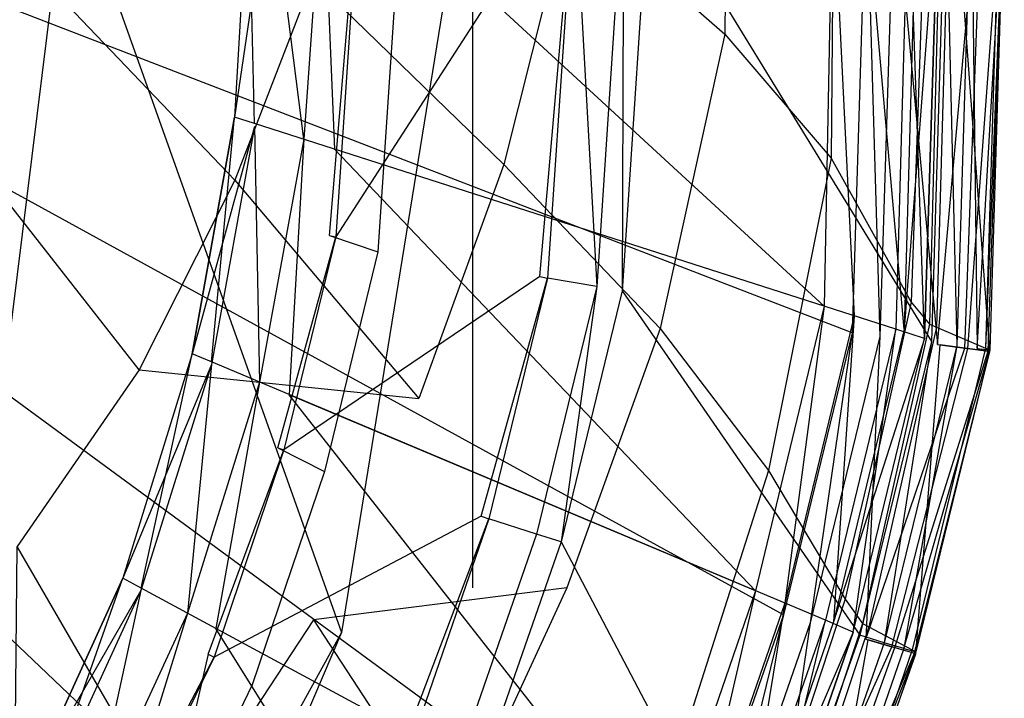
# Model space of a CAD drawing. Extents: x 0 to 0.36, y -0.56 to 0.
# Tile 15 of 40: x 0.276 to 0.36, y -0.422 to -0.365. Entities that reach past the tile are written whole.
import ezdxf

# ---------------------------------------------------------------- set-up
doc = ezdxf.new("R2010")
doc.units = 0
for name, color, linetype in [('L0_DECKEL_N_5638H0__0___REPLACE', 7, 'CONTINUOUS'), ('L1_WC_N_5638H0__0___REPLACEMTFO', 7, 'CONTINUOUS'), ('L2_SITZ_N_5638H0__0___REPLACEMT', 7, 'CONTINUOUS')]:
    doc.layers.add(name, color=color, linetype=linetype)

msp = doc.modelspace()

# ---------------------------------------------------------------- linework, layer by layer
at = {"layer": 'L0_DECKEL_N_5638H0__0___REPLACE', "color": 8}
for points, invisible_edges in [([(0.290975, -0.500976, 0.400515), (0.18, -0.326887, 0.400365), (0.272056, -0.51703, 0.400312), (0.290975, -0.500976, 0.400515)], 14), ([(0.34822, -0.352604, 0.400307), (0.18, -0.326887, 0.400365), (0.347028, -0.391289, 0.400305), (0.34822, -0.352604, 0.400307)], 14), ([(0.347028, -0.391289, 0.400305), (0.18, -0.326887, 0.400365), (0.341158, -0.415357, 0.400294), (0.347028, -0.391289, 0.400305)], 14), ([(0.321516, -0.461413, 0.400301), (0.18, -0.326887, 0.400365), (0.307423, -0.482196, 0.400202), (0.321516, -0.461413, 0.400301)], 14), ([(0.307423, -0.482196, 0.400202), (0.18, -0.326887, 0.400365), (0.290975, -0.500976, 0.400515), (0.307423, -0.482196, 0.400202)], 14), ([(0.332894, -0.439097, 0.400319), (0.18, -0.326887, 0.400365), (0.321516, -0.461413, 0.400301), (0.332894, -0.439097, 0.400319)], 14), ([(0.341158, -0.415357, 0.400294), (0.18, -0.326887, 0.400365), (0.332894, -0.439097, 0.400319), (0.341158, -0.415357, 0.400294)], 14), ([(0.349386, -0.391607, 0.400305), (0.34822, -0.352604, 0.400307), (0.347028, -0.391289, 0.400305), (0.349386, -0.391607, 0.400305)], 13), ([(0.34822, -0.352604, 0.400307), (0.349386, -0.391607, 0.400305), (0.350589, -0.352565, 0.400307), (0.34822, -0.352604, 0.400307)], 14), ([(0.354304, -0.392272, 0.39833), (0.350589, -0.352565, 0.400307), (0.349386, -0.391607, 0.400305), (0.354304, -0.392272, 0.39833)], 13), ([(0.350589, -0.352565, 0.400307), (0.354304, -0.392272, 0.39833), (0.355541, -0.352487, 0.398331), (0.350589, -0.352565, 0.400307)], 14), ([(0.357866, -0.352446, 0.393562), (0.354304, -0.392272, 0.39833), (0.356629, -0.392586, 0.393562), (0.357866, -0.352446, 0.393562)], 13), ([(0.354304, -0.392272, 0.39833), (0.357866, -0.352446, 0.393562), (0.355541, -0.352487, 0.398331), (0.354304, -0.392272, 0.39833)], 14), ([(0.355747, -0.352482, 0.362309), (0.358754, -0.392874, 0.362309), (0.35452, -0.392302, 0.362309), (0.355747, -0.352482, 0.362309)], 13), ([(0.358754, -0.392874, 0.362309), (0.355747, -0.352482, 0.362309), (0.36, -0.352412, 0.362309), (0.358754, -0.392874, 0.362309)], 14), ([(0.358112, -0.352442, 0.389961), (0.356629, -0.392586, 0.393562), (0.356874, -0.392619, 0.389961), (0.358112, -0.352442, 0.389961)], 13), ([(0.356629, -0.392586, 0.393562), (0.358112, -0.352442, 0.389961), (0.357866, -0.352446, 0.393562), (0.356629, -0.392586, 0.393562)], 14), ([(0.359867, -0.352415, 0.364263), (0.356874, -0.392619, 0.389961), (0.358621, -0.392856, 0.364262), (0.359867, -0.352415, 0.364263)], 13), ([(0.356874, -0.392619, 0.389961), (0.359867, -0.352415, 0.364263), (0.358112, -0.352442, 0.389961), (0.356874, -0.392619, 0.389961)], 14), ([(0.36, -0.352412, 0.362309), (0.358621, -0.392856, 0.364262), (0.358754, -0.392874, 0.362309), (0.36, -0.352412, 0.362309)], 13), ([(0.358621, -0.392856, 0.364262), (0.36, -0.352412, 0.362309), (0.359867, -0.352415, 0.364263), (0.358621, -0.392856, 0.364262)], 14), ([(0.343431, -0.416024, 0.400294), (0.347028, -0.391289, 0.400305), (0.341158, -0.415357, 0.400294), (0.343431, -0.416024, 0.400294)], 13), ([(0.347028, -0.391289, 0.400305), (0.343431, -0.416024, 0.400294), (0.349386, -0.391607, 0.400305), (0.347028, -0.391289, 0.400305)], 14), ([(0.348182, -0.417419, 0.398319), (0.349386, -0.391607, 0.400305), (0.343431, -0.416024, 0.400294), (0.348182, -0.417419, 0.398319)], 13), ([(0.349386, -0.391607, 0.400305), (0.348182, -0.417419, 0.398319), (0.354304, -0.392272, 0.39833), (0.349386, -0.391607, 0.400305)], 14), ([(0.348182, -0.417419, 0.398319), (0.356629, -0.392586, 0.393562), (0.354304, -0.392272, 0.39833), (0.348182, -0.417419, 0.398319)], 14), ([(0.35452, -0.392302, 0.362309), (0.352461, -0.418677, 0.362298), (0.34838, -0.417479, 0.362298), (0.35452, -0.392302, 0.362309)], 13), ([(0.352461, -0.418677, 0.362298), (0.35452, -0.392302, 0.362309), (0.358754, -0.392874, 0.362309), (0.352461, -0.418677, 0.362298)], 14), ([(0.356629, -0.392586, 0.393562), (0.348182, -0.417419, 0.398319), (0.350413, -0.418075, 0.393551), (0.356629, -0.392586, 0.393562)], 13), ([(0.350413, -0.418075, 0.393551), (0.356874, -0.392619, 0.389961), (0.356629, -0.392586, 0.393562), (0.350413, -0.418075, 0.393551)], 14), ([(0.356874, -0.392619, 0.389961), (0.350413, -0.418075, 0.393551), (0.350649, -0.418144, 0.38995), (0.356874, -0.392619, 0.389961)], 13), ([(0.350649, -0.418144, 0.38995), (0.358621, -0.392856, 0.364262), (0.356874, -0.392619, 0.389961), (0.350649, -0.418144, 0.38995)], 14), ([(0.358621, -0.392856, 0.364262), (0.350649, -0.418144, 0.38995), (0.352333, -0.418639, 0.364251), (0.358621, -0.392856, 0.364262)], 13), ([(0.352333, -0.418639, 0.364251), (0.358754, -0.392874, 0.362309), (0.358621, -0.392856, 0.364262), (0.352333, -0.418639, 0.364251)], 14), ([(0.358754, -0.392874, 0.362309), (0.352333, -0.418639, 0.364251), (0.352461, -0.418677, 0.362298), (0.358754, -0.392874, 0.362309)], 13), ([(0.335077, -0.440023, 0.400319), (0.341158, -0.415357, 0.400294), (0.332894, -0.439097, 0.400319), (0.335077, -0.440023, 0.400319)], 13), ([(0.341158, -0.415357, 0.400294), (0.335077, -0.440023, 0.400319), (0.343431, -0.416024, 0.400294), (0.341158, -0.415357, 0.400294)], 14), ([(0.339637, -0.441957, 0.398344), (0.343431, -0.416024, 0.400294), (0.335077, -0.440023, 0.400319), (0.339637, -0.441957, 0.398344)], 13), ([(0.343431, -0.416024, 0.400294), (0.339637, -0.441957, 0.398344), (0.348182, -0.417419, 0.398319), (0.343431, -0.416024, 0.400294)], 14), ([(0.339637, -0.441957, 0.398344), (0.350413, -0.418075, 0.393551), (0.348182, -0.417419, 0.398319), (0.339637, -0.441957, 0.398344)], 14), ([(0.34838, -0.417479, 0.362298), (0.343749, -0.443704, 0.362323), (0.33983, -0.442041, 0.362323), (0.34838, -0.417479, 0.362298)], 13), ([(0.343749, -0.443704, 0.362323), (0.34838, -0.417479, 0.362298), (0.352461, -0.418677, 0.362298), (0.343749, -0.443704, 0.362323)], 14), ([(0.350413, -0.418075, 0.393551), (0.339637, -0.441957, 0.398344), (0.341782, -0.442868, 0.393576), (0.350413, -0.418075, 0.393551)], 13), ([(0.341782, -0.442868, 0.393576), (0.350649, -0.418144, 0.38995), (0.350413, -0.418075, 0.393551), (0.341782, -0.442868, 0.393576)], 14), ([(0.350649, -0.418144, 0.38995), (0.341782, -0.442868, 0.393576), (0.342009, -0.442964, 0.389975), (0.350649, -0.418144, 0.38995)], 13), ([(0.342009, -0.442964, 0.389975), (0.352333, -0.418639, 0.364251), (0.350649, -0.418144, 0.38995), (0.342009, -0.442964, 0.389975)], 14), ([(0.352333, -0.418639, 0.364251), (0.342009, -0.442964, 0.389975), (0.343626, -0.443651, 0.364276), (0.352333, -0.418639, 0.364251)], 13), ([(0.343626, -0.443651, 0.364276), (0.352461, -0.418677, 0.362298), (0.352333, -0.418639, 0.364251), (0.343626, -0.443651, 0.364276)], 14), ([(0.352461, -0.418677, 0.362298), (0.343626, -0.443651, 0.364276), (0.343749, -0.443704, 0.362323), (0.352461, -0.418677, 0.362298)], 13)]:
    msp.add_3dface(points, dxfattribs=dict(at, invisible_edges=invisible_edges))
at = {"layer": 'L1_WC_N_5638H0__0___REPLACEMTFO', "color": 8}
for points, invisible_edges in [([(0.336437, -0.333849, 0.245217), (0.336152, -0.365787, 0.243767), (0.322982, -0.3543, 0.219392), (0.336437, -0.333849, 0.245217)], 14), ([(0.336437, -0.333849, 0.245217), (0.345483, -0.342179, 0.270498), (0.336152, -0.365787, 0.243767), (0.336437, -0.333849, 0.245217)], 14), ([(0.345483, -0.342179, 0.270498), (0.345225, -0.37637, 0.269548), (0.336152, -0.365787, 0.243767), (0.345483, -0.342179, 0.270498)], 14), ([(0.345483, -0.342179, 0.270498), (0.353394, -0.35047, 0.297027), (0.345225, -0.37637, 0.269548), (0.345483, -0.342179, 0.270498)], 14), ([(0.294345, -0.378254, 0.191598), (0.274365, -0.357336, 0.171709), (0.280268, -0.343454, 0.173575), (0.294345, -0.378254, 0.191598)], 14), ([(0.300987, -0.361058, 0.193596), (0.294345, -0.378254, 0.191598), (0.280268, -0.343454, 0.173575), (0.300987, -0.361058, 0.193596)], 14), ([(0.314629, -0.347793, 0.243453), (0.314629, -0.413055, 0.289511), (0.326745, -0.343682, 0.285557), (0.314629, -0.347793, 0.243453)], 14), ([(0.280126, -0.351277, 0.20776), (0.303436, -0.416852, 0.250613), (0.314629, -0.347793, 0.243453), (0.280126, -0.351277, 0.20776)], 14), ([(0.314629, -0.413055, 0.289511), (0.314629, -0.347793, 0.243453), (0.303436, -0.416852, 0.250613), (0.314629, -0.413055, 0.289511)], 13), ([(0.353394, -0.35047, 0.297027), (0.352053, -0.388671, 0.296705), (0.345225, -0.37637, 0.269548), (0.353394, -0.35047, 0.297027)], 14), ([(0.353394, -0.35047, 0.297027), (0.354614, -0.351666, 0.302963), (0.352053, -0.388671, 0.296705), (0.353394, -0.35047, 0.297027)], 14), ([(0.228488, -0.353605, 0.18391), (0.271559, -0.420071, 0.217636), (0.280126, -0.351277, 0.20776), (0.228488, -0.353605, 0.18391)], 14), ([(0.303436, -0.416852, 0.250613), (0.280126, -0.351277, 0.20776), (0.271559, -0.420071, 0.217636), (0.303436, -0.416852, 0.250613)], 13), ([(0.354614, -0.351666, 0.302963), (0.353618, -0.390539, 0.302963), (0.352053, -0.388671, 0.296705), (0.354614, -0.351666, 0.302963)], 14), ([(0.354614, -0.351666, 0.302963), (0.355336, -0.351742, 0.308296), (0.353618, -0.390539, 0.302963), (0.354614, -0.351666, 0.302963)], 14), ([(0.355336, -0.351742, 0.308296), (0.354203, -0.390791, 0.308296), (0.353618, -0.390539, 0.302963), (0.355336, -0.351742, 0.308296)], 14), ([(0.355336, -0.351742, 0.308296), (0.35962, -0.352286, 0.346485), (0.354203, -0.390791, 0.308296), (0.355336, -0.351742, 0.308296)], 14), ([(0.302424, -0.382986, 0.273857), (0.305014, -0.352092, 0.274013), (0.304475, -0.352074, 0.271784), (0.302424, -0.382986, 0.273857)], 14), ([(0.304475, -0.352074, 0.271784), (0.30867, -0.352304, 0.266555), (0.302424, -0.382986, 0.273857), (0.304475, -0.352074, 0.271784)], 14), ([(0.305014, -0.352092, 0.274013), (0.302424, -0.382986, 0.273857), (0.302958, -0.38309, 0.276029), (0.305014, -0.352092, 0.274013)], 13), ([(0.30867, -0.352304, 0.266555), (0.306542, -0.384373, 0.268861), (0.302424, -0.382986, 0.273857), (0.30867, -0.352304, 0.266555)], 14), ([(0.305014, -0.352092, 0.274013), (0.302958, -0.38309, 0.276029), (0.322636, -0.352658, 0.346828), (0.305014, -0.352092, 0.274013)], 14), ([(0.322636, -0.352658, 0.346828), (0.302958, -0.38309, 0.276029), (0.320378, -0.386491, 0.346906), (0.322636, -0.352658, 0.346828)], 14), ([(0.320378, -0.386491, 0.346906), (0.323299, -0.352679, 0.349567), (0.322636, -0.352658, 0.346828), (0.320378, -0.386491, 0.346906)], 14), ([(0.323299, -0.352679, 0.349567), (0.320378, -0.386491, 0.346906), (0.321033, -0.386619, 0.349573), (0.323299, -0.352679, 0.349567)], 13), ([(0.325231, -0.387334, 0.352836), (0.323299, -0.352679, 0.349567), (0.321033, -0.386619, 0.349573), (0.325231, -0.387334, 0.352836)], 13), ([(0.323299, -0.352679, 0.349567), (0.325231, -0.387334, 0.352836), (0.32752, -0.352737, 0.352836), (0.323299, -0.352679, 0.349567)], 14), ([(0.327391, -0.387688, 0.352836), (0.32752, -0.352737, 0.352836), (0.325231, -0.387334, 0.352836), (0.327391, -0.387688, 0.352836)], 13), ([(0.32752, -0.352737, 0.352836), (0.327391, -0.387688, 0.352836), (0.329702, -0.352758, 0.352837), (0.32752, -0.352737, 0.352836)], 14), ([(0.353787, -0.392025, 0.352836), (0.329702, -0.352758, 0.352837), (0.327391, -0.387688, 0.352836), (0.353787, -0.392025, 0.352836)], 13), ([(0.329702, -0.352758, 0.352837), (0.353787, -0.392025, 0.352836), (0.354995, -0.352408, 0.352836), (0.329702, -0.352758, 0.352837)], 14), ([(0.355947, -0.39238, 0.352836), (0.354995, -0.352408, 0.352836), (0.353787, -0.392025, 0.352836), (0.355947, -0.39238, 0.352836)], 13), ([(0.35962, -0.352286, 0.346485), (0.358396, -0.392596, 0.346484), (0.354203, -0.390791, 0.308296), (0.35962, -0.352286, 0.346485)], 14), ([(0.354995, -0.352408, 0.352836), (0.355947, -0.39238, 0.352836), (0.357178, -0.352404, 0.352836), (0.354995, -0.352408, 0.352836)], 14), ([(0.357693, -0.392621, 0.351578), (0.357178, -0.352404, 0.352836), (0.355947, -0.39238, 0.352836), (0.357693, -0.392621, 0.351578)], 13), ([(0.357178, -0.352404, 0.352836), (0.357693, -0.392621, 0.351578), (0.358952, -0.352365, 0.351564), (0.357178, -0.352404, 0.352836)], 14), ([(0.36, -0.352333, 0.349744), (0.357693, -0.392621, 0.351578), (0.358754, -0.39275, 0.349744), (0.36, -0.352333, 0.349744)], 13), ([(0.357693, -0.392621, 0.351578), (0.36, -0.352333, 0.349744), (0.358952, -0.352365, 0.351564), (0.357693, -0.392621, 0.351578)], 14), ([(0.36, -0.352333, 0.349744), (0.358396, -0.392596, 0.346484), (0.35962, -0.352286, 0.346485), (0.36, -0.352333, 0.349744)], 14), ([(0.358396, -0.392596, 0.346484), (0.36, -0.352333, 0.349744), (0.358754, -0.39275, 0.349744), (0.358396, -0.392596, 0.346484)], 13), ([(0.322982, -0.3543, 0.219392), (0.317292, -0.376932, 0.217929), (0.300987, -0.361058, 0.193596), (0.322982, -0.3543, 0.219392)], 14), ([(0.322982, -0.3543, 0.219392), (0.336152, -0.365787, 0.243767), (0.317292, -0.376932, 0.217929), (0.322982, -0.3543, 0.219392)], 14), ([(0.286185, -0.394432, 0.189743), (0.267313, -0.370386, 0.169922), (0.274365, -0.357336, 0.171709), (0.286185, -0.394432, 0.189743)], 14), ([(0.294345, -0.378254, 0.191598), (0.286185, -0.394432, 0.189743), (0.274365, -0.357336, 0.171709), (0.294345, -0.378254, 0.191598)], 14), ([(0.300987, -0.361058, 0.193596), (0.317292, -0.376932, 0.217929), (0.294345, -0.378254, 0.191598), (0.300987, -0.361058, 0.193596)], 14), ([(0.336152, -0.365787, 0.243767), (0.330638, -0.390916, 0.242384), (0.317292, -0.376932, 0.217929), (0.336152, -0.365787, 0.243767)], 14), ([(0.336152, -0.365787, 0.243767), (0.345225, -0.37637, 0.269548), (0.330638, -0.390916, 0.242384), (0.336152, -0.365787, 0.243767)], 14), ([(0.286185, -0.394432, 0.189743), (0.275784, -0.409535, 0.188182), (0.267313, -0.370386, 0.169922), (0.286185, -0.394432, 0.189743)], 14), ([(0.345225, -0.37637, 0.269548), (0.33988, -0.403032, 0.268574), (0.330638, -0.390916, 0.242384), (0.345225, -0.37637, 0.269548)], 14), ([(0.345225, -0.37637, 0.269548), (0.352053, -0.388671, 0.296705), (0.33988, -0.403032, 0.268574), (0.345225, -0.37637, 0.269548)], 14), ([(0.317292, -0.376932, 0.217929), (0.31005, -0.396892, 0.216062), (0.294345, -0.378254, 0.191598), (0.317292, -0.376932, 0.217929)], 14), ([(0.317292, -0.376932, 0.217929), (0.330638, -0.390916, 0.242384), (0.31005, -0.396892, 0.216062), (0.317292, -0.376932, 0.217929)], 14), ([(0.294345, -0.378254, 0.191598), (0.31005, -0.396892, 0.216062), (0.286185, -0.394432, 0.189743), (0.294345, -0.378254, 0.191598)], 14), ([(0.298005, -0.401096, 0.275064), (0.302958, -0.38309, 0.276029), (0.302424, -0.382986, 0.273857), (0.298005, -0.401096, 0.275064)], 14), ([(0.302424, -0.382986, 0.273857), (0.306542, -0.384373, 0.268861), (0.298005, -0.401096, 0.275064), (0.302424, -0.382986, 0.273857)], 14), ([(0.302958, -0.38309, 0.276029), (0.298005, -0.401096, 0.275064), (0.298522, -0.40127, 0.27722), (0.302958, -0.38309, 0.276029)], 13), ([(0.302958, -0.38309, 0.276029), (0.298522, -0.40127, 0.27722), (0.320378, -0.386491, 0.346906), (0.302958, -0.38309, 0.276029)], 14), ([(0.306542, -0.384373, 0.268861), (0.301981, -0.403119, 0.270192), (0.298005, -0.401096, 0.275064), (0.306542, -0.384373, 0.268861)], 14), ([(0.320378, -0.386491, 0.346906), (0.298522, -0.40127, 0.27722), (0.315368, -0.406942, 0.346961), (0.320378, -0.386491, 0.346906)], 14), ([(0.315368, -0.406942, 0.346961), (0.321033, -0.386619, 0.349573), (0.320378, -0.386491, 0.346906), (0.315368, -0.406942, 0.346961)], 14), ([(0.321033, -0.386619, 0.349573), (0.315368, -0.406942, 0.346961), (0.316009, -0.407157, 0.349591), (0.321033, -0.386619, 0.349573)], 13), ([(0.321033, -0.386619, 0.349573), (0.316009, -0.407157, 0.349591), (0.32009, -0.408461, 0.352846), (0.321033, -0.386619, 0.349573)], 14), ([(0.325231, -0.387334, 0.352836), (0.321033, -0.386619, 0.349573), (0.32009, -0.408461, 0.352846), (0.325231, -0.387334, 0.352836)], 14), ([(0.322179, -0.409115, 0.352836), (0.325231, -0.387334, 0.352836), (0.32009, -0.408461, 0.352846), (0.322179, -0.409115, 0.352836)], 13), ([(0.325231, -0.387334, 0.352836), (0.322179, -0.409115, 0.352836), (0.327391, -0.387688, 0.352836), (0.325231, -0.387334, 0.352836)], 14), ([(0.34767, -0.417093, 0.352836), (0.327391, -0.387688, 0.352836), (0.322179, -0.409115, 0.352836), (0.34767, -0.417093, 0.352836)], 13), ([(0.327391, -0.387688, 0.352836), (0.34767, -0.417093, 0.352836), (0.353787, -0.392025, 0.352836), (0.327391, -0.387688, 0.352836)], 14), ([(0.352053, -0.388671, 0.296705), (0.346432, -0.414021, 0.296428), (0.33988, -0.403032, 0.268574), (0.352053, -0.388671, 0.296705)], 14), ([(0.352053, -0.388671, 0.296705), (0.353618, -0.390539, 0.302963), (0.346432, -0.414021, 0.296428), (0.352053, -0.388671, 0.296705)], 14), ([(0.353618, -0.390539, 0.302963), (0.347912, -0.416092, 0.302971), (0.346432, -0.414021, 0.296428), (0.353618, -0.390539, 0.302963)], 14), ([(0.353618, -0.390539, 0.302963), (0.354203, -0.390791, 0.308296), (0.347912, -0.416092, 0.302971), (0.353618, -0.390539, 0.302963)], 14), ([(0.330638, -0.390916, 0.242384), (0.322672, -0.41305, 0.240872), (0.31005, -0.396892, 0.216062), (0.330638, -0.390916, 0.242384)], 14), ([(0.330638, -0.390916, 0.242384), (0.33988, -0.403032, 0.268574), (0.322672, -0.41305, 0.240872), (0.330638, -0.390916, 0.242384)], 14), ([(0.354203, -0.390791, 0.308296), (0.348428, -0.416368, 0.308299), (0.347912, -0.416092, 0.302971), (0.354203, -0.390791, 0.308296)], 14), ([(0.354203, -0.390791, 0.308296), (0.358396, -0.392596, 0.346484), (0.348428, -0.416368, 0.308299), (0.354203, -0.390791, 0.308296)], 14), ([(0.349753, -0.417745, 0.352824), (0.353787, -0.392025, 0.352836), (0.34767, -0.417093, 0.352836), (0.349753, -0.417745, 0.352824)], 13), ([(0.353787, -0.392025, 0.352836), (0.349753, -0.417745, 0.352824), (0.355947, -0.39238, 0.352836), (0.353787, -0.392025, 0.352836)], 14), ([(0.358396, -0.392596, 0.346484), (0.352142, -0.418354, 0.346485), (0.348428, -0.416368, 0.308299), (0.358396, -0.392596, 0.346484)], 14), ([(0.351437, -0.418238, 0.351559), (0.355947, -0.39238, 0.352836), (0.349753, -0.417745, 0.352824), (0.351437, -0.418238, 0.351559)], 13), ([(0.355947, -0.39238, 0.352836), (0.351437, -0.418238, 0.351559), (0.357693, -0.392621, 0.351578), (0.355947, -0.39238, 0.352836)], 14), ([(0.351437, -0.418238, 0.351559), (0.358754, -0.39275, 0.349744), (0.357693, -0.392621, 0.351578), (0.351437, -0.418238, 0.351559)], 14), ([(0.358754, -0.39275, 0.349744), (0.351437, -0.418238, 0.351559), (0.352461, -0.418525, 0.349733), (0.358754, -0.39275, 0.349744)], 13), ([(0.358396, -0.392596, 0.346484), (0.358754, -0.39275, 0.349744), (0.352142, -0.418354, 0.346485), (0.358396, -0.392596, 0.346484)], 14), ([(0.358754, -0.39275, 0.349744), (0.352461, -0.418525, 0.349733), (0.352142, -0.418354, 0.346485), (0.358754, -0.39275, 0.349744)], 14), ([(0.28956, -0.433287, 0.212759), (0.275784, -0.409535, 0.188182), (0.286185, -0.394432, 0.189743), (0.28956, -0.433287, 0.212759)], 14), ([(0.301052, -0.415773, 0.214224), (0.28956, -0.433287, 0.212759), (0.286185, -0.394432, 0.189743), (0.301052, -0.415773, 0.214224)], 14), ([(0.286185, -0.394432, 0.189743), (0.31005, -0.396892, 0.216062), (0.301052, -0.415773, 0.214224), (0.286185, -0.394432, 0.189743)], 14), ([(0.322672, -0.41305, 0.240872), (0.301052, -0.415773, 0.214224), (0.31005, -0.396892, 0.216062), (0.322672, -0.41305, 0.240872)], 14), ([(0.29208, -0.418724, 0.276265), (0.298522, -0.40127, 0.27722), (0.298005, -0.401096, 0.275064), (0.29208, -0.418724, 0.276265)], 14), ([(0.298005, -0.401096, 0.275064), (0.301981, -0.403119, 0.270192), (0.29208, -0.418724, 0.276265), (0.298005, -0.401096, 0.275064)], 14), ([(0.298522, -0.40127, 0.27722), (0.29208, -0.418724, 0.276265), (0.292569, -0.418967, 0.278349), (0.298522, -0.40127, 0.27722)], 13), ([(0.298522, -0.40127, 0.27722), (0.292569, -0.418967, 0.278349), (0.315368, -0.406942, 0.346961), (0.298522, -0.40127, 0.27722)], 14), ([(0.301981, -0.403119, 0.270192), (0.295836, -0.421329, 0.271541), (0.29208, -0.418724, 0.276265), (0.301981, -0.403119, 0.270192)], 14), ([(0.33988, -0.403032, 0.268574), (0.332227, -0.426922, 0.267302), (0.322672, -0.41305, 0.240872), (0.33988, -0.403032, 0.268574)], 14), ([(0.33988, -0.403032, 0.268574), (0.346432, -0.414021, 0.296428), (0.332227, -0.426922, 0.267302), (0.33988, -0.403032, 0.268574)], 14), ([(0.315368, -0.406942, 0.346961), (0.292569, -0.418967, 0.278349), (0.308559, -0.426813, 0.346984), (0.315368, -0.406942, 0.346961)], 14), ([(0.308559, -0.426813, 0.346984), (0.316009, -0.407157, 0.349591), (0.315368, -0.406942, 0.346961), (0.308559, -0.426813, 0.346984)], 14), ([(0.316009, -0.407157, 0.349591), (0.308559, -0.426813, 0.346984), (0.309153, -0.42709, 0.349551), (0.316009, -0.407157, 0.349591)], 13), ([(0.316009, -0.407157, 0.349591), (0.309153, -0.42709, 0.349551), (0.312998, -0.428905, 0.352818), (0.316009, -0.407157, 0.349591)], 14), ([(0.32009, -0.408461, 0.352846), (0.316009, -0.407157, 0.349591), (0.312998, -0.428905, 0.352818), (0.32009, -0.408461, 0.352846)], 14), ([(0.32009, -0.408461, 0.352846), (0.312998, -0.428905, 0.352818), (0.314972, -0.429837, 0.352835), (0.32009, -0.408461, 0.352846)], 14), ([(0.322179, -0.409115, 0.352836), (0.32009, -0.408461, 0.352846), (0.314972, -0.429837, 0.352835), (0.322179, -0.409115, 0.352836)], 14), ([(0.339126, -0.441303, 0.352836), (0.322179, -0.409115, 0.352836), (0.314972, -0.429837, 0.352835), (0.339126, -0.441303, 0.352836)], 13), ([(0.322179, -0.409115, 0.352836), (0.339126, -0.441303, 0.352836), (0.34767, -0.417093, 0.352836), (0.322179, -0.409115, 0.352836)], 14), ([(0.275333, -0.449087, 0.211669), (0.275784, -0.409535, 0.188182), (0.28956, -0.433287, 0.212759), (0.275333, -0.449087, 0.211669)], 14), ([(0.303436, -0.416852, 0.250613), (0.280126, -0.471866, 0.292863), (0.314629, -0.413055, 0.289511), (0.303436, -0.416852, 0.250613)], 14), ([(0.301052, -0.415773, 0.214224), (0.322672, -0.41305, 0.240872), (0.312988, -0.434035, 0.239223), (0.301052, -0.415773, 0.214224)], 13), ([(0.332227, -0.426922, 0.267302), (0.312988, -0.434035, 0.239223), (0.322672, -0.41305, 0.240872), (0.332227, -0.426922, 0.267302)], 14), ([(0.346432, -0.414021, 0.296428), (0.338311, -0.438625, 0.296146), (0.332227, -0.426922, 0.267302), (0.346432, -0.414021, 0.296428)], 14), ([(0.346432, -0.414021, 0.296428), (0.347912, -0.416092, 0.302971), (0.338311, -0.438625, 0.296146), (0.346432, -0.414021, 0.296428)], 14), ([(0.301052, -0.415773, 0.214224), (0.312988, -0.434035, 0.239223), (0.28956, -0.433287, 0.212759), (0.301052, -0.415773, 0.214224)], 14), ([(0.347912, -0.416092, 0.302971), (0.339695, -0.440897, 0.302945), (0.338311, -0.438625, 0.296146), (0.347912, -0.416092, 0.302971)], 14), ([(0.347912, -0.416092, 0.302971), (0.348428, -0.416368, 0.308299), (0.339695, -0.440897, 0.302945), (0.347912, -0.416092, 0.302971)], 14), ([(0.348428, -0.416368, 0.308299), (0.340157, -0.441199, 0.308289), (0.339695, -0.440897, 0.302945), (0.348428, -0.416368, 0.308299)], 14), ([(0.348428, -0.416368, 0.308299), (0.352142, -0.418354, 0.346485), (0.340157, -0.441199, 0.308289), (0.348428, -0.416368, 0.308299)], 14), ([(0.271559, -0.420071, 0.217636), (0.271559, -0.474773, 0.263092), (0.303436, -0.416852, 0.250613), (0.271559, -0.420071, 0.217636)], 14), ([(0.280126, -0.471866, 0.292863), (0.303436, -0.416852, 0.250613), (0.271559, -0.474773, 0.263092), (0.280126, -0.471866, 0.292863)], 13), ([(0.34767, -0.417093, 0.352836), (0.339126, -0.441303, 0.352836), (0.341106, -0.442251, 0.352861), (0.34767, -0.417093, 0.352836)], 14), ([(0.349753, -0.417745, 0.352824), (0.34767, -0.417093, 0.352836), (0.341106, -0.442251, 0.352861), (0.349753, -0.417745, 0.352824)], 14), ([(0.352142, -0.418354, 0.346485), (0.343467, -0.443344, 0.346474), (0.340157, -0.441199, 0.308289), (0.352142, -0.418354, 0.346485)], 14), ([(0.349753, -0.417745, 0.352824), (0.341106, -0.442251, 0.352861), (0.342742, -0.443037, 0.351619), (0.349753, -0.417745, 0.352824)], 14), ([(0.351437, -0.418238, 0.351559), (0.349753, -0.417745, 0.352824), (0.342742, -0.443037, 0.351619), (0.351437, -0.418238, 0.351559)], 14), ([(0.351437, -0.418238, 0.351559), (0.342742, -0.443037, 0.351619), (0.352461, -0.418525, 0.349733), (0.351437, -0.418238, 0.351559)], 14), ([(0.352142, -0.418354, 0.346485), (0.352461, -0.418525, 0.349733), (0.343467, -0.443344, 0.346474), (0.352142, -0.418354, 0.346485)], 14), ([(0.283914, -0.435501, 0.277394), (0.292569, -0.418967, 0.278349), (0.29208, -0.418724, 0.276265), (0.283914, -0.435501, 0.277394)], 14), ([(0.29208, -0.418724, 0.276265), (0.287398, -0.438684, 0.272798), (0.283914, -0.435501, 0.277394), (0.29208, -0.418724, 0.276265)], 14), ([(0.292569, -0.418967, 0.278349), (0.283914, -0.435501, 0.277394), (0.284367, -0.435806, 0.27944), (0.292569, -0.418967, 0.278349)], 13), ([(0.292569, -0.418967, 0.278349), (0.284367, -0.435806, 0.27944), (0.308559, -0.426813, 0.346984), (0.292569, -0.418967, 0.278349)], 14), ([(0.295836, -0.421329, 0.271541), (0.287398, -0.438684, 0.272798), (0.29208, -0.418724, 0.276265), (0.295836, -0.421329, 0.271541)], 14), ([(0.352461, -0.418525, 0.349733), (0.342742, -0.443037, 0.351619), (0.343749, -0.443524, 0.349757), (0.352461, -0.418525, 0.349733)], 14), ([(0.352461, -0.418525, 0.349733), (0.343749, -0.443524, 0.349757), (0.343467, -0.443344, 0.346474), (0.352461, -0.418525, 0.349733)], 14)]:
    msp.add_3dface(points, dxfattribs=dict(at, invisible_edges=invisible_edges))
at = {"layer": 'L2_SITZ_N_5638H0__0___REPLACEMT', "color": 8}
for points, invisible_edges in [([(0.295539, -0.352121, 0.355354), (0.296022, -0.373423, 0.355216), (0.294315, -0.372876, 0.355348), (0.295539, -0.352121, 0.355354)], 13), ([(0.294315, -0.372876, 0.362939), (0.295539, -0.352121, 0.355354), (0.294315, -0.372876, 0.355348), (0.294315, -0.372876, 0.362939)], 13), ([(0.295539, -0.352121, 0.355354), (0.294315, -0.372876, 0.362939), (0.295539, -0.352121, 0.362946), (0.295539, -0.352121, 0.355354)], 14), ([(0.295539, -0.352121, 0.362946), (0.294315, -0.372876, 0.362939), (0.297394, -0.352122, 0.367427), (0.295539, -0.352121, 0.362946)], 14), ([(0.297394, -0.352122, 0.367427), (0.294315, -0.372876, 0.362939), (0.29602, -0.373684, 0.367419), (0.297394, -0.352122, 0.367427)], 14), ([(0.296022, -0.373423, 0.355216), (0.295539, -0.352121, 0.355354), (0.297331, -0.352121, 0.355216), (0.296022, -0.373423, 0.355216)], 14), ([(0.300222, -0.37477, 0.369313), (0.297394, -0.352122, 0.367427), (0.29602, -0.373684, 0.367419), (0.300222, -0.37477, 0.369313)], 14), ([(0.350746, -0.390975, 0.350998), (0.296022, -0.373423, 0.355216), (0.297331, -0.352121, 0.355216), (0.350746, -0.390975, 0.350998)], 14), ([(0.351841, -0.352132, 0.351008), (0.350746, -0.390975, 0.350998), (0.297331, -0.352121, 0.355216), (0.351841, -0.352132, 0.351008)], 14), ([(0.301858, -0.352125, 0.369323), (0.297394, -0.352122, 0.367427), (0.300222, -0.37477, 0.369313), (0.301858, -0.352125, 0.369323)], 14), ([(0.302839, -0.375609, 0.369562), (0.301858, -0.352125, 0.369323), (0.300222, -0.37477, 0.369313), (0.302839, -0.375609, 0.369562)], 13), ([(0.301858, -0.352125, 0.369323), (0.302839, -0.375609, 0.369562), (0.304605, -0.352126, 0.369586), (0.301858, -0.352125, 0.369323)], 14), ([(0.344617, -0.389009, 0.373536), (0.304605, -0.352126, 0.369586), (0.302839, -0.375609, 0.369562), (0.344617, -0.389009, 0.373536)], 14), ([(0.345339, -0.352132, 0.373484), (0.304605, -0.352126, 0.369586), (0.344617, -0.389009, 0.373536), (0.345339, -0.352132, 0.373484)], 14), ([(0.347188, -0.389833, 0.37378), (0.345339, -0.352132, 0.373484), (0.344617, -0.389009, 0.373536), (0.347188, -0.389833, 0.37378)], 13), ([(0.345339, -0.352132, 0.373484), (0.347188, -0.389833, 0.37378), (0.348038, -0.352132, 0.373742), (0.345339, -0.352132, 0.373484)], 14), ([(0.351458, -0.390961, 0.372309), (0.348038, -0.352132, 0.373742), (0.347188, -0.389833, 0.37378), (0.351458, -0.390961, 0.372309)], 14), ([(0.352548, -0.352114, 0.372298), (0.348038, -0.352132, 0.373742), (0.351458, -0.390961, 0.372309), (0.352548, -0.352114, 0.372298)], 14), ([(0.351841, -0.352132, 0.351008), (0.353203, -0.391763, 0.350808), (0.350746, -0.390975, 0.350998), (0.351841, -0.352132, 0.351008)], 13), ([(0.352548, -0.352114, 0.372298), (0.351458, -0.390961, 0.372309), (0.354421, -0.352133, 0.367947), (0.352548, -0.352114, 0.372298)], 14), ([(0.354421, -0.352133, 0.367947), (0.351458, -0.390961, 0.372309), (0.353203, -0.391763, 0.367947), (0.354421, -0.352133, 0.367947)], 14), ([(0.353203, -0.391763, 0.350808), (0.351841, -0.352132, 0.351008), (0.354421, -0.352133, 0.350809), (0.353203, -0.391763, 0.350808)], 14), ([(0.353203, -0.391763, 0.35231), (0.354421, -0.352133, 0.367947), (0.353203, -0.391763, 0.367947), (0.353203, -0.391763, 0.35231)], 13), ([(0.354421, -0.352133, 0.367947), (0.353203, -0.391763, 0.35231), (0.354421, -0.352133, 0.35231), (0.354421, -0.352133, 0.367947)], 14), ([(0.354421, -0.352133, 0.350809), (0.353203, -0.391763, 0.35231), (0.353203, -0.391763, 0.350808), (0.354421, -0.352133, 0.350809)], 13), ([(0.353203, -0.391763, 0.35231), (0.354421, -0.352133, 0.350809), (0.354421, -0.352133, 0.35231), (0.353203, -0.391763, 0.35231)], 14), ([(0.294315, -0.372876, 0.355348), (0.292352, -0.393774, 0.355202), (0.290699, -0.393079, 0.355335), (0.294315, -0.372876, 0.355348)], 13), ([(0.294315, -0.372876, 0.362939), (0.290699, -0.393079, 0.362927), (0.29602, -0.373684, 0.367419), (0.294315, -0.372876, 0.362939)], 14), ([(0.294315, -0.372876, 0.362939), (0.290699, -0.393079, 0.355335), (0.290699, -0.393079, 0.362927), (0.294315, -0.372876, 0.362939)], 13), ([(0.290699, -0.393079, 0.355335), (0.294315, -0.372876, 0.362939), (0.294315, -0.372876, 0.355348), (0.290699, -0.393079, 0.355335)], 14), ([(0.292352, -0.393774, 0.355202), (0.294315, -0.372876, 0.355348), (0.296022, -0.373423, 0.355216), (0.292352, -0.393774, 0.355202)], 14), ([(0.29602, -0.373684, 0.367419), (0.290699, -0.393079, 0.362927), (0.292339, -0.393995, 0.367407), (0.29602, -0.373684, 0.367419)], 14), ([(0.296451, -0.395499, 0.369302), (0.29602, -0.373684, 0.367419), (0.292339, -0.393995, 0.367407), (0.296451, -0.395499, 0.369302)], 13), ([(0.344732, -0.415818, 0.350989), (0.292352, -0.393774, 0.355202), (0.296022, -0.373423, 0.355216), (0.344732, -0.415818, 0.350989)], 14), ([(0.29602, -0.373684, 0.367419), (0.296451, -0.395499, 0.369302), (0.300222, -0.37477, 0.369313), (0.29602, -0.373684, 0.367419)], 14), ([(0.350746, -0.390975, 0.350998), (0.344732, -0.415818, 0.350989), (0.296022, -0.373423, 0.355216), (0.350746, -0.390975, 0.350998)], 14), ([(0.298983, -0.396565, 0.369554), (0.300222, -0.37477, 0.369313), (0.296451, -0.395499, 0.369302), (0.298983, -0.396565, 0.369554)], 13), ([(0.300222, -0.37477, 0.369313), (0.298983, -0.396565, 0.369554), (0.302839, -0.375609, 0.369562), (0.300222, -0.37477, 0.369313)], 14), ([(0.338771, -0.413309, 0.373512), (0.302839, -0.375609, 0.369562), (0.298983, -0.396565, 0.369554), (0.338771, -0.413309, 0.373512)], 14), ([(0.344617, -0.389009, 0.373536), (0.302839, -0.375609, 0.369562), (0.338771, -0.413309, 0.373512), (0.344617, -0.389009, 0.373536)], 14), ([(0.341259, -0.414357, 0.37376), (0.344617, -0.389009, 0.373536), (0.338771, -0.413309, 0.373512), (0.341259, -0.414357, 0.37376)], 13), ([(0.344617, -0.389009, 0.373536), (0.341259, -0.414357, 0.37376), (0.347188, -0.389833, 0.37378), (0.344617, -0.389009, 0.373536)], 14), ([(0.345436, -0.415953, 0.372295), (0.347188, -0.389833, 0.37378), (0.341259, -0.414357, 0.37376), (0.345436, -0.415953, 0.372295)], 13), ([(0.347188, -0.389833, 0.37378), (0.345436, -0.415953, 0.372295), (0.351458, -0.390961, 0.372309), (0.347188, -0.389833, 0.37378)], 14), ([(0.350746, -0.390975, 0.350998), (0.34711, -0.416819, 0.350797), (0.344732, -0.415818, 0.350989), (0.350746, -0.390975, 0.350998)], 13), ([(0.351458, -0.390961, 0.372309), (0.345436, -0.415953, 0.372295), (0.353203, -0.391763, 0.367947), (0.351458, -0.390961, 0.372309)], 14), ([(0.34711, -0.416819, 0.350797), (0.350746, -0.390975, 0.350998), (0.353203, -0.391763, 0.350808), (0.34711, -0.416819, 0.350797)], 14), ([(0.353203, -0.391763, 0.367947), (0.345436, -0.415953, 0.372295), (0.34711, -0.416819, 0.367936), (0.353203, -0.391763, 0.367947)], 14), ([(0.353203, -0.391763, 0.35231), (0.34711, -0.416819, 0.367936), (0.34711, -0.416819, 0.352299), (0.353203, -0.391763, 0.35231)], 13), ([(0.34711, -0.416819, 0.367936), (0.353203, -0.391763, 0.35231), (0.353203, -0.391763, 0.367947), (0.34711, -0.416819, 0.367936)], 14), ([(0.353203, -0.391763, 0.350808), (0.34711, -0.416819, 0.352299), (0.34711, -0.416819, 0.350797), (0.353203, -0.391763, 0.350808)], 13), ([(0.34711, -0.416819, 0.352299), (0.353203, -0.391763, 0.350808), (0.353203, -0.391763, 0.35231), (0.34711, -0.416819, 0.352299)], 14), ([(0.290699, -0.393079, 0.355335), (0.286355, -0.413086, 0.355199), (0.284777, -0.412235, 0.355331), (0.290699, -0.393079, 0.355335)], 13), ([(0.290699, -0.393079, 0.362927), (0.284777, -0.412235, 0.362923), (0.292339, -0.393995, 0.367407), (0.290699, -0.393079, 0.362927)], 14), ([(0.284777, -0.412235, 0.362923), (0.290699, -0.393079, 0.355335), (0.284777, -0.412235, 0.355331), (0.284777, -0.412235, 0.362923)], 13), ([(0.290699, -0.393079, 0.355335), (0.284777, -0.412235, 0.362923), (0.290699, -0.393079, 0.362927), (0.290699, -0.393079, 0.355335)], 14), ([(0.286355, -0.413086, 0.355199), (0.290699, -0.393079, 0.355335), (0.292352, -0.393774, 0.355202), (0.286355, -0.413086, 0.355199)], 14), ([(0.292339, -0.393995, 0.367407), (0.284777, -0.412235, 0.362923), (0.286337, -0.413269, 0.367404), (0.292339, -0.393995, 0.367407)], 14), ([(0.290294, -0.415209, 0.369301), (0.292339, -0.393995, 0.367407), (0.286337, -0.413269, 0.367404), (0.290294, -0.415209, 0.369301)], 13), ([(0.336353, -0.440039, 0.351012), (0.286355, -0.413086, 0.355199), (0.292352, -0.393774, 0.355202), (0.336353, -0.440039, 0.351012)], 14), ([(0.292339, -0.393995, 0.367407), (0.290294, -0.415209, 0.369301), (0.296451, -0.395499, 0.369302), (0.292339, -0.393995, 0.367407)], 14), ([(0.344732, -0.415818, 0.350989), (0.336353, -0.440039, 0.351012), (0.292352, -0.393774, 0.355202), (0.344732, -0.415818, 0.350989)], 14), ([(0.292713, -0.416513, 0.369554), (0.296451, -0.395499, 0.369302), (0.290294, -0.415209, 0.369301), (0.292713, -0.416513, 0.369554)], 13), ([(0.296451, -0.395499, 0.369302), (0.292713, -0.416513, 0.369554), (0.298983, -0.396565, 0.369554), (0.296451, -0.395499, 0.369302)], 14), ([(0.330644, -0.436961, 0.37353), (0.298983, -0.396565, 0.369554), (0.292713, -0.416513, 0.369554), (0.330644, -0.436961, 0.37353)], 14), ([(0.338771, -0.413309, 0.373512), (0.298983, -0.396565, 0.369554), (0.330644, -0.436961, 0.37353), (0.338771, -0.413309, 0.373512)], 14), ([(0.284777, -0.412235, 0.355331), (0.278184, -0.430944, 0.355212), (0.276706, -0.42993, 0.355346), (0.284777, -0.412235, 0.355331)], 13), ([(0.284777, -0.412235, 0.362923), (0.276706, -0.42993, 0.362937), (0.286337, -0.413269, 0.367404), (0.284777, -0.412235, 0.362923)], 14), ([(0.284777, -0.412235, 0.362923), (0.276706, -0.42993, 0.355346), (0.276706, -0.42993, 0.362937), (0.284777, -0.412235, 0.362923)], 13), ([(0.276706, -0.42993, 0.355346), (0.284777, -0.412235, 0.362923), (0.284777, -0.412235, 0.355331), (0.276706, -0.42993, 0.355346)], 14), ([(0.278184, -0.430944, 0.355212), (0.284777, -0.412235, 0.355331), (0.286355, -0.413086, 0.355199), (0.278184, -0.430944, 0.355212)], 14), ([(0.286337, -0.413269, 0.367404), (0.276706, -0.42993, 0.362937), (0.278164, -0.431096, 0.367418), (0.286337, -0.413269, 0.367404)], 14), ([(0.28189, -0.433485, 0.369313), (0.286337, -0.413269, 0.367404), (0.278164, -0.431096, 0.367418), (0.28189, -0.433485, 0.369313)], 13), ([(0.324762, -0.462881, 0.350996), (0.278184, -0.430944, 0.355212), (0.286355, -0.413086, 0.355199), (0.324762, -0.462881, 0.350996)], 14), ([(0.286337, -0.413269, 0.367404), (0.28189, -0.433485, 0.369313), (0.290294, -0.415209, 0.369301), (0.286337, -0.413269, 0.367404)], 14), ([(0.336353, -0.440039, 0.351012), (0.324762, -0.462881, 0.350996), (0.286355, -0.413086, 0.355199), (0.336353, -0.440039, 0.351012)], 14), ([(0.33302, -0.438242, 0.373779), (0.338771, -0.413309, 0.373512), (0.330644, -0.436961, 0.37353), (0.33302, -0.438242, 0.373779)], 13), ([(0.338771, -0.413309, 0.373512), (0.33302, -0.438242, 0.373779), (0.341259, -0.414357, 0.37376), (0.338771, -0.413309, 0.373512)], 14), ([(0.337025, -0.440263, 0.372318), (0.341259, -0.414357, 0.37376), (0.33302, -0.438242, 0.373779), (0.337025, -0.440263, 0.372318)], 13), ([(0.341259, -0.414357, 0.37376), (0.337025, -0.440263, 0.372318), (0.345436, -0.415953, 0.372295), (0.341259, -0.414357, 0.37376)], 14), ([(0.284157, -0.435039, 0.369566), (0.290294, -0.415209, 0.369301), (0.28189, -0.433485, 0.369313), (0.284157, -0.435039, 0.369566)], 13), ([(0.290294, -0.415209, 0.369301), (0.284157, -0.435039, 0.369566), (0.292713, -0.416513, 0.369554), (0.290294, -0.415209, 0.369301)], 14), ([(0.344732, -0.415818, 0.350989), (0.338624, -0.441263, 0.350822), (0.336353, -0.440039, 0.351012), (0.344732, -0.415818, 0.350989)], 13), ([(0.338624, -0.441263, 0.350822), (0.344732, -0.415818, 0.350989), (0.34711, -0.416819, 0.350797), (0.338624, -0.441263, 0.350822)], 14), ([(0.319405, -0.459208, 0.373511), (0.292713, -0.416513, 0.369554), (0.284157, -0.435039, 0.369566), (0.319405, -0.459208, 0.373511)], 14), ([(0.330644, -0.436961, 0.37353), (0.292713, -0.416513, 0.369554), (0.319405, -0.459208, 0.373511), (0.330644, -0.436961, 0.37353)], 14), ([(0.345436, -0.415953, 0.372295), (0.337025, -0.440263, 0.372318), (0.34711, -0.416819, 0.367936), (0.345436, -0.415953, 0.372295)], 14), ([(0.34711, -0.416819, 0.367936), (0.337025, -0.440263, 0.372318), (0.338624, -0.441263, 0.367961), (0.34711, -0.416819, 0.367936)], 14), ([(0.338624, -0.441263, 0.352324), (0.34711, -0.416819, 0.367936), (0.338624, -0.441263, 0.367961), (0.338624, -0.441263, 0.352324)], 13), ([(0.34711, -0.416819, 0.367936), (0.338624, -0.441263, 0.352324), (0.34711, -0.416819, 0.352299), (0.34711, -0.416819, 0.367936)], 14), ([(0.34711, -0.416819, 0.350797), (0.338624, -0.441263, 0.352324), (0.338624, -0.441263, 0.350822), (0.34711, -0.416819, 0.350797)], 13), ([(0.338624, -0.441263, 0.352324), (0.34711, -0.416819, 0.350797), (0.34711, -0.416819, 0.352299), (0.338624, -0.441263, 0.352324)], 14)]:
    msp.add_3dface(points, dxfattribs=dict(at, invisible_edges=invisible_edges))

doc.saveas('drawing.dxf')
